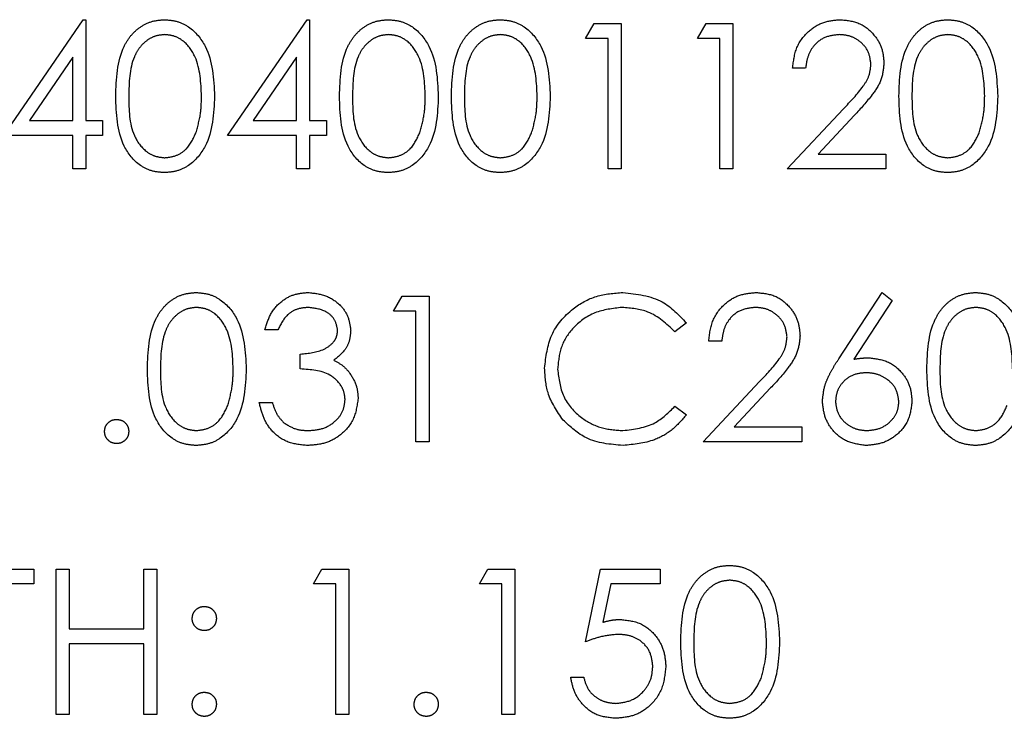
# Model space of a CAD drawing. Header units: inches. Extents: x 1880 to 2363, y -453 to -54.
# Tile 71 of 256: x 1903.26 to 1903.869, y -425.704 to -425.272. Entities that reach past the tile are written whole.
import ezdxf

# ---------------------------------------------------------------- set-up
doc = ezdxf.new("R2010")
doc.units = ezdxf.units.IN
doc.header["$LTSCALE"] = 0.5
doc.header["$MEASUREMENT"] = 0
doc.linetypes.add('HIDDEN', pattern=[0.225, 0.15, -0.075])
doc.layers.add('SID-M-H', color=4, linetype='HIDDEN')

msp = doc.modelspace()

# ---------------------------------------------------------------- linework, layer by layer
at = {"layer": 'SID-M-H'}
for p, q in [((1903.24972, -425.34355), (1903.29885, -425.27202)), ((1903.29885, -425.27202), (1903.30049, -425.27202)), ((1903.30049, -425.27202), (1903.30049, -425.33432)), ((1903.38818, -425.34355), (1903.43731, -425.27202)), ((1903.43731, -425.27202), (1903.43895, -425.27202)), ((1903.43895, -425.27202), (1903.43895, -425.33432)), ((1903.60972, -425.28355), (1903.615, -425.27432)), ((1903.615, -425.27432), (1903.63164, -425.27432)), ((1903.63164, -425.27432), (1903.63164, -425.36432)), ((1903.67895, -425.28355), (1903.68423, -425.27432)), ((1903.68423, -425.27432), (1903.70087, -425.27432)), ((1903.70087, -425.27432), (1903.70087, -425.36432)), ((1903.62357, -425.28355), (1903.60972, -425.28355)), ((1903.62357, -425.36432), (1903.62357, -425.28355)), ((1903.6928, -425.28355), (1903.67895, -425.28355)), ((1903.6928, -425.36432), (1903.6928, -425.28355)), ((1903.29241, -425.29524), (1903.26559, -425.33432)), ((1903.29241, -425.33432), (1903.29241, -425.29524)), ((1903.43087, -425.29524), (1903.40405, -425.33432)), ((1903.43087, -425.33432), (1903.43087, -425.29524)), ((1903.74587, -425.30202), (1903.7378, -425.30202)), ((1903.73434, -425.36432), (1903.76924, -425.32708)), ((1903.26559, -425.33432), (1903.29241, -425.33432)), ((1903.30049, -425.33432), (1903.31087, -425.33432)), ((1903.31087, -425.33432), (1903.31087, -425.34355)), ((1903.40405, -425.33432), (1903.43087, -425.33432)), ((1903.43895, -425.33432), (1903.44934, -425.33432)), ((1903.44934, -425.33432), (1903.44934, -425.34355)), ((1903.77613, -425.33106), (1903.75361, -425.35509)), ((1903.29241, -425.34355), (1903.24972, -425.34355)), ((1903.29241, -425.36432), (1903.29241, -425.34355)), ((1903.30049, -425.34355), (1903.30049, -425.36432)), ((1903.31087, -425.34355), (1903.30049, -425.34355)), ((1903.43087, -425.34355), (1903.38818, -425.34355)), ((1903.43087, -425.36432), (1903.43087, -425.34355)), ((1903.43895, -425.34355), (1903.43895, -425.36432)), ((1903.44934, -425.34355), (1903.43895, -425.34355)), ((1903.75361, -425.35509), (1903.79549, -425.35509)), ((1903.79549, -425.35509), (1903.79549, -425.36432)), ((1903.30049, -425.36432), (1903.29241, -425.36432)), ((1903.43895, -425.36432), (1903.43087, -425.36432)), ((1903.63164, -425.36432), (1903.62357, -425.36432)), ((1903.70087, -425.36432), (1903.6928, -425.36432)), ((1903.79549, -425.36432), (1903.73434, -425.36432)), ((1903.49087, -425.4523), (1903.49616, -425.44307)), ((1903.49616, -425.44307), (1903.5128, -425.44307)), ((1903.5128, -425.44307), (1903.5128, -425.53307)), ((1903.76632, -425.48184), (1903.79318, -425.44077)), ((1903.79318, -425.44077), (1903.7994, -425.44565)), ((1903.7994, -425.44565), (1903.77562, -425.48202)), ((1903.50472, -425.4523), (1903.49087, -425.4523)), ((1903.50472, -425.53307), (1903.50472, -425.4523)), ((1903.67203, -425.45959), (1903.66496, -425.465)), ((1903.41934, -425.46384), (1903.41126, -425.46384)), ((1903.69395, -425.47077), (1903.68587, -425.47077)), ((1903.43318, -425.48807), (1903.43318, -425.47884)), ((1903.68241, -425.53307), (1903.71732, -425.49583)), ((1903.7242, -425.49981), (1903.70168, -425.52384)), ((1903.4078, -425.50884), (1903.41587, -425.50884)), ((1903.66496, -425.51115), (1903.67203, -425.51651)), ((1903.70168, -425.52384), (1903.74357, -425.52384)), ((1903.74357, -425.52384), (1903.74357, -425.53307)), ((1903.5128, -425.53307), (1903.50472, -425.53307)), ((1903.74357, -425.53307), (1903.68241, -425.53307)), ((1903.22087, -425.61182), (1903.26818, -425.61182)), ((1903.26818, -425.61182), (1903.26818, -425.62105)), ((1903.28203, -425.61182), (1903.2901, -425.61182)), ((1903.28203, -425.70182), (1903.28203, -425.61182)), ((1903.2901, -425.61182), (1903.2901, -425.64875)), ((1903.33626, -425.61182), (1903.34434, -425.61182)), ((1903.33626, -425.64875), (1903.33626, -425.61182)), ((1903.34434, -425.61182), (1903.34434, -425.70182)), ((1903.44126, -425.62105), (1903.44654, -425.61182)), ((1903.44654, -425.61182), (1903.46318, -425.61182)), ((1903.46318, -425.61182), (1903.46318, -425.70182)), ((1903.54395, -425.62105), (1903.54923, -425.61182)), ((1903.54923, -425.61182), (1903.56587, -425.61182)), ((1903.56587, -425.61182), (1903.56587, -425.70182)), ((1903.60972, -425.65682), (1903.61895, -425.61182)), ((1903.61895, -425.61182), (1903.65587, -425.61182)), ((1903.65587, -425.61182), (1903.65587, -425.62105)), ((1903.26818, -425.62105), (1903.24857, -425.62105)), ((1903.4551, -425.62105), (1903.44126, -425.62105)), ((1903.4551, -425.70182), (1903.4551, -425.62105)), ((1903.5578, -425.62105), (1903.54395, -425.62105)), ((1903.5578, -425.70182), (1903.5578, -425.62105)), ((1903.62526, -425.62105), (1903.62041, -425.64473)), ((1903.65587, -425.62105), (1903.62526, -425.62105)), ((1903.2901, -425.64875), (1903.33626, -425.64875)), ((1903.2901, -425.65798), (1903.2901, -425.70182)), ((1903.33626, -425.65798), (1903.2901, -425.65798)), ((1903.33626, -425.70182), (1903.33626, -425.65798)), ((1903.60049, -425.67875), (1903.60857, -425.67875)), ((1903.2901, -425.70182), (1903.28203, -425.70182)), ((1903.34434, -425.70182), (1903.33626, -425.70182)), ((1903.46318, -425.70182), (1903.4551, -425.70182)), ((1903.56587, -425.70182), (1903.5578, -425.70182))]:
    msp.add_line(p, q, dxfattribs=at)
for points, knots in [([(1903.31895, -425.31936), (1903.3193, -425.30861), (1903.31973, -425.29516), (1903.32812, -425.28164), (1903.33396, -425.27627), (1903.34115, -425.27266), (1903.34641, -425.27223), (1903.34904, -425.27202)], [0, 0, 0, 0, 0.498702, 0.624177, 0.749467, 0.874745, 1, 1, 1, 1]), ([(1903.34904, -425.27202), (1903.35169, -425.27223), (1903.35699, -425.27265), (1903.36664, -425.27735), (1903.37881, -425.29236), (1903.37959, -425.30856), (1903.3801, -425.31936)], [0, 0, 0, 0, 0.1256, 0.251197, 0.500581, 1, 1, 1, 1]), ([(1903.45741, -425.31936), (1903.45776, -425.30861), (1903.4582, -425.29516), (1903.46658, -425.28164), (1903.47243, -425.27627), (1903.47961, -425.27266), (1903.48487, -425.27223), (1903.4875, -425.27202)], [0, 0, 0, 0, 0.498702, 0.624177, 0.749467, 0.874745, 1, 1, 1, 1]), ([(1903.4875, -425.27202), (1903.49015, -425.27223), (1903.49545, -425.27265), (1903.50511, -425.27735), (1903.51727, -425.29236), (1903.51805, -425.30856), (1903.51857, -425.31936)], [0, 0, 0, 0, 0.1256, 0.251197, 0.500581, 1, 1, 1, 1]), ([(1903.52664, -425.31936), (1903.52699, -425.30861), (1903.52743, -425.29516), (1903.53581, -425.28164), (1903.54166, -425.27627), (1903.54884, -425.27266), (1903.5541, -425.27223), (1903.55673, -425.27202)], [0, 0, 0, 0, 0.498702, 0.6241765, 0.7494675, 0.8747453, 1, 1, 1, 1]), ([(1903.55673, -425.27202), (1903.55938, -425.27223), (1903.56468, -425.27265), (1903.57434, -425.27735), (1903.5865, -425.29236), (1903.58728, -425.30856), (1903.5878, -425.31936)], [0, 0, 0, 0, 0.1256, 0.251197, 0.500581, 1, 1, 1, 1]), ([(1903.7378, -425.30202), (1903.73832, -425.29764), (1903.73937, -425.2889), (1903.74705, -425.2789), (1903.75682, -425.2729), (1903.7637, -425.27231), (1903.76715, -425.27202)], [0, 0, 0, 0, 0.280029, 0.559515, 0.779668, 1, 1, 1, 1]), ([(1903.76715, -425.27202), (1903.77116, -425.27239), (1903.77918, -425.27314), (1903.78809, -425.28047), (1903.79349, -425.28936), (1903.79405, -425.29563), (1903.79434, -425.29877)], [0, 0, 0, 0, 0.27989, 0.559224, 0.779582, 1, 1, 1, 1]), ([(1903.80357, -425.31936), (1903.80391, -425.30861), (1903.80435, -425.29516), (1903.81274, -425.28164), (1903.81858, -425.27627), (1903.82576, -425.27266), (1903.83103, -425.27223), (1903.83366, -425.27202)], [0, 0, 0, 0, 0.498702, 0.624177, 0.749467, 0.874745, 1, 1, 1, 1]), ([(1903.83366, -425.27202), (1903.83631, -425.27223), (1903.8416, -425.27265), (1903.85126, -425.27735), (1903.86342, -425.29236), (1903.8642, -425.30856), (1903.86472, -425.31936)], [0, 0, 0, 0, 0.1256, 0.251197, 0.500581, 1, 1, 1, 1]), ([(1903.34931, -425.28125), (1903.34725, -425.28145), (1903.34312, -425.28187), (1903.33765, -425.28503), (1903.33328, -425.28946), (1903.32733, -425.30042), (1903.32716, -425.31092), (1903.32703, -425.31932)], [0, 0, 0, 0, 0.125139, 0.250418, 0.375519, 0.500847, 1, 1, 1, 1]), ([(1903.37203, -425.31932), (1903.37169, -425.31097), (1903.3712, -425.29845), (1903.36277, -425.28608), (1903.35549, -425.2819), (1903.35137, -425.28146), (1903.34931, -425.28125)], [0, 0, 0, 0, 0.500072, 0.749021, 0.874598, 1, 1, 1, 1]), ([(1903.48777, -425.28125), (1903.48571, -425.28145), (1903.48158, -425.28187), (1903.47611, -425.28503), (1903.47174, -425.28946), (1903.46579, -425.30042), (1903.46562, -425.31092), (1903.46549, -425.31932)], [0, 0, 0, 0, 0.125139, 0.250418, 0.375519, 0.500847, 1, 1, 1, 1]), ([(1903.51049, -425.31932), (1903.51016, -425.31097), (1903.50966, -425.29845), (1903.50123, -425.28608), (1903.49395, -425.2819), (1903.48983, -425.28146), (1903.48777, -425.28125)], [0, 0, 0, 0, 0.500072, 0.749021, 0.874598, 1, 1, 1, 1]), ([(1903.557, -425.28125), (1903.55494, -425.28145), (1903.55081, -425.28187), (1903.54534, -425.28503), (1903.54097, -425.28946), (1903.53502, -425.30042), (1903.53485, -425.31092), (1903.53472, -425.31932)], [0, 0, 0, 0, 0.125139, 0.250418, 0.375519, 0.500847, 1, 1, 1, 1]), ([(1903.57972, -425.31932), (1903.57939, -425.31097), (1903.57889, -425.29845), (1903.57046, -425.28608), (1903.56318, -425.2819), (1903.55906, -425.28146), (1903.557, -425.28125)], [0, 0, 0, 0, 0.500072, 0.749021, 0.874598, 1, 1, 1, 1]), ([(1903.76673, -425.28125), (1903.76366, -425.28156), (1903.75752, -425.28219), (1903.75057, -425.2878), (1903.74683, -425.29484), (1903.74619, -425.29962), (1903.74587, -425.30202)], [0, 0, 0, 0, 0.279699, 0.558847, 0.779176, 1, 1, 1, 1]), ([(1903.78626, -425.29949), (1903.78588, -425.29671), (1903.78512, -425.29114), (1903.77963, -425.28525), (1903.7733, -425.28175), (1903.76892, -425.28141), (1903.76673, -425.28125)], [0, 0, 0, 0, 0.279126, 0.558978, 0.77935, 1, 1, 1, 1]), ([(1903.83393, -425.28125), (1903.83186, -425.28145), (1903.82774, -425.28187), (1903.82226, -425.28503), (1903.8179, -425.28946), (1903.81194, -425.30042), (1903.81178, -425.31092), (1903.81164, -425.31932)], [0, 0, 0, 0, 0.125139, 0.250418, 0.375519, 0.500847, 1, 1, 1, 1]), ([(1903.85664, -425.31932), (1903.85631, -425.31097), (1903.85581, -425.29845), (1903.84739, -425.28608), (1903.84011, -425.2819), (1903.83599, -425.28146), (1903.83393, -425.28125)], [0, 0, 0, 0, 0.500072, 0.749021, 0.874598, 1, 1, 1, 1]), ([(1903.76924, -425.32708), (1903.77356, -425.32263), (1903.77957, -425.31644), (1903.78553, -425.30684), (1903.78602, -425.30194), (1903.78626, -425.29949)], [0, 0, 0, 0, 0.560717, 0.780532, 1, 1, 1, 1]), ([(1903.79434, -425.29877), (1903.79397, -425.30234), (1903.79324, -425.30949), (1903.78604, -425.32028), (1903.77989, -425.32697), (1903.77613, -425.33106)], [0, 0, 0, 0, 0.279288, 0.559154, 1, 1, 1, 1]), ([(1903.34904, -425.36663), (1903.34641, -425.36642), (1903.34116, -425.36599), (1903.3316, -425.36128), (1903.31978, -425.34616), (1903.31928, -425.33008), (1903.31895, -425.31936)], [0, 0, 0, 0, 0.125551, 0.25109, 0.50025, 1, 1, 1, 1]), ([(1903.32703, -425.31932), (1903.32709, -425.32774), (1903.32719, -425.34033), (1903.33584, -425.35262), (1903.34313, -425.35674), (1903.34725, -425.35718), (1903.34931, -425.3574)], [0, 0, 0, 0, 0.500291, 0.749086, 0.874606, 1, 1, 1, 1]), ([(1903.3801, -425.31936), (1903.3796, -425.33016), (1903.37885, -425.34636), (1903.36661, -425.36128), (1903.35698, -425.36599), (1903.35169, -425.36642), (1903.34904, -425.36663)], [0, 0, 0, 0, 0.499407, 0.748743, 0.874372, 1, 1, 1, 1]), ([(1903.36862, -425.34195), (1903.36977, -425.3378), (1903.37182, -425.33039), (1903.37196, -425.32271), (1903.37203, -425.31932)], [0, 0, 0, 0, 0.559599, 1, 1, 1, 1]), ([(1903.4875, -425.36663), (1903.48488, -425.36642), (1903.47962, -425.36599), (1903.47007, -425.36128), (1903.45824, -425.34616), (1903.45774, -425.33008), (1903.45741, -425.31936)], [0, 0, 0, 0, 0.125551, 0.25109, 0.50025, 1, 1, 1, 1]), ([(1903.46549, -425.31932), (1903.46556, -425.32774), (1903.46565, -425.34033), (1903.4743, -425.35262), (1903.4816, -425.35674), (1903.48571, -425.35718), (1903.48777, -425.3574)], [0, 0, 0, 0, 0.500291, 0.749086, 0.874606, 1, 1, 1, 1]), ([(1903.51857, -425.31936), (1903.51806, -425.33016), (1903.51731, -425.34636), (1903.50507, -425.36128), (1903.49544, -425.36599), (1903.49015, -425.36642), (1903.4875, -425.36663)], [0, 0, 0, 0, 0.499407, 0.748743, 0.874372, 1, 1, 1, 1]), ([(1903.50708, -425.34195), (1903.50823, -425.3378), (1903.51028, -425.33039), (1903.51042, -425.32271), (1903.51049, -425.31932)], [0, 0, 0, 0, 0.559599, 1, 1, 1, 1]), ([(1903.55673, -425.36663), (1903.55411, -425.36642), (1903.54885, -425.36599), (1903.5393, -425.36128), (1903.52747, -425.34616), (1903.52698, -425.33008), (1903.52664, -425.31936)], [0, 0, 0, 0, 0.1255507, 0.25109, 0.5002501, 1, 1, 1, 1]), ([(1903.53472, -425.31932), (1903.53479, -425.32774), (1903.53488, -425.34033), (1903.54353, -425.35262), (1903.55083, -425.35674), (1903.55495, -425.35718), (1903.557, -425.3574)], [0, 0, 0, 0, 0.500291, 0.749086, 0.874606, 1, 1, 1, 1]), ([(1903.5878, -425.31936), (1903.58729, -425.33016), (1903.58654, -425.34636), (1903.5743, -425.36128), (1903.56467, -425.36599), (1903.55938, -425.36642), (1903.55673, -425.36663)], [0, 0, 0, 0, 0.499407, 0.748743, 0.874372, 1, 1, 1, 1]), ([(1903.57631, -425.34195), (1903.57746, -425.3378), (1903.57951, -425.33039), (1903.57965, -425.32271), (1903.57972, -425.31932)], [0, 0, 0, 0, 0.559599, 1, 1, 1, 1]), ([(1903.83366, -425.36663), (1903.83103, -425.36642), (1903.82578, -425.36599), (1903.81622, -425.36128), (1903.8044, -425.34616), (1903.8039, -425.33008), (1903.80357, -425.31936)], [0, 0, 0, 0, 0.1255507, 0.25109, 0.5002501, 1, 1, 1, 1]), ([(1903.81164, -425.31932), (1903.81171, -425.32774), (1903.81181, -425.34033), (1903.82045, -425.35262), (1903.82775, -425.35674), (1903.83187, -425.35718), (1903.83393, -425.3574)], [0, 0, 0, 0, 0.500291, 0.749086, 0.874606, 1, 1, 1, 1]), ([(1903.86472, -425.31936), (1903.86422, -425.33016), (1903.86346, -425.34636), (1903.85123, -425.36128), (1903.8416, -425.36599), (1903.8363, -425.36642), (1903.83366, -425.36663)], [0, 0, 0, 0, 0.499407, 0.748743, 0.874372, 1, 1, 1, 1]), ([(1903.85324, -425.34195), (1903.85438, -425.3378), (1903.85643, -425.33039), (1903.85658, -425.32271), (1903.85664, -425.31932)], [0, 0, 0, 0, 0.559599, 1, 1, 1, 1]), ([(1903.34931, -425.3574), (1903.35177, -425.35709), (1903.35669, -425.35647), (1903.36429, -425.35134), (1903.36698, -425.34551), (1903.36862, -425.34195)], [0, 0, 0, 0, 0.2802572, 0.5607811, 1, 1, 1, 1]), ([(1903.48777, -425.3574), (1903.49023, -425.35709), (1903.49515, -425.35647), (1903.50275, -425.35134), (1903.50544, -425.34551), (1903.50708, -425.34195)], [0, 0, 0, 0, 0.280257, 0.560781, 1, 1, 1, 1]), ([(1903.557, -425.3574), (1903.55946, -425.35709), (1903.56438, -425.35647), (1903.57198, -425.35134), (1903.57467, -425.34551), (1903.57631, -425.34195)], [0, 0, 0, 0, 0.280257, 0.560781, 1, 1, 1, 1]), ([(1903.83393, -425.3574), (1903.83638, -425.35709), (1903.8413, -425.35647), (1903.8489, -425.35134), (1903.85159, -425.34551), (1903.85324, -425.34195)], [0, 0, 0, 0, 0.280257, 0.560781, 1, 1, 1, 1]), ([(1903.33857, -425.48811), (1903.33891, -425.47736), (1903.33935, -425.46391), (1903.34774, -425.45039), (1903.35358, -425.44502), (1903.36076, -425.44141), (1903.36603, -425.44098), (1903.36866, -425.44077)], [0, 0, 0, 0, 0.498702, 0.6241765, 0.7494675, 0.8747453, 1, 1, 1, 1]), ([(1903.36866, -425.44077), (1903.37131, -425.44098), (1903.3766, -425.4414), (1903.38626, -425.4461), (1903.39842, -425.46111), (1903.3992, -425.47731), (1903.39972, -425.48811)], [0, 0, 0, 0, 0.1256001, 0.2511969, 0.5005813, 1, 1, 1, 1]), ([(1903.41126, -425.46384), (1903.4123, -425.46038), (1903.41437, -425.45347), (1903.42124, -425.44582), (1903.42956, -425.44143), (1903.43522, -425.44099), (1903.43805, -425.44077)], [0, 0, 0, 0, 0.280288, 0.55968, 0.779747, 1, 1, 1, 1]), ([(1903.43805, -425.44077), (1903.44169, -425.44116), (1903.44898, -425.44194), (1903.45769, -425.44772), (1903.46323, -425.45557), (1903.46397, -425.46129), (1903.46434, -425.46415)], [0, 0, 0, 0, 0.280085, 0.559868, 0.780099, 1, 1, 1, 1]), ([(1903.58434, -425.48755), (1903.58516, -425.4805), (1903.5868, -425.46639), (1903.60012, -425.45094), (1903.61614, -425.442), (1903.62722, -425.44118), (1903.63276, -425.44077)], [0, 0, 0, 0, 0.279512, 0.55908, 0.779374, 1, 1, 1, 1]), ([(1903.63276, -425.44077), (1903.6414, -425.44172), (1903.65685, -425.44343), (1903.66739, -425.45465), (1903.67203, -425.45959)], [0, 0, 0, 0, 0.5595165, 1, 1, 1, 1]), ([(1903.68587, -425.47077), (1903.6864, -425.46639), (1903.68745, -425.45765), (1903.69512, -425.44765), (1903.7049, -425.44165), (1903.71178, -425.44106), (1903.71522, -425.44077)], [0, 0, 0, 0, 0.280029, 0.559515, 0.779668, 1, 1, 1, 1]), ([(1903.71522, -425.44077), (1903.71924, -425.44114), (1903.72726, -425.44189), (1903.73617, -425.44922), (1903.74156, -425.45811), (1903.74213, -425.46438), (1903.74241, -425.46752)], [0, 0, 0, 0, 0.27989, 0.559224, 0.779582, 1, 1, 1, 1]), ([(1903.82087, -425.48811), (1903.82122, -425.47736), (1903.82166, -425.46391), (1903.83004, -425.45039), (1903.83589, -425.44502), (1903.84307, -425.44141), (1903.84833, -425.44098), (1903.85096, -425.44077)], [0, 0, 0, 0, 0.498702, 0.6241765, 0.7494675, 0.8747453, 1, 1, 1, 1]), ([(1903.85096, -425.44077), (1903.85361, -425.44098), (1903.85891, -425.4414), (1903.86857, -425.4461), (1903.88073, -425.46111), (1903.88151, -425.47731), (1903.88203, -425.48811)], [0, 0, 0, 0, 0.1256001, 0.2511969, 0.5005813, 1, 1, 1, 1]), ([(1903.36893, -425.45), (1903.36686, -425.4502), (1903.36274, -425.45062), (1903.35726, -425.45378), (1903.3529, -425.45821), (1903.34694, -425.46917), (1903.34678, -425.47967), (1903.34664, -425.48807)], [0, 0, 0, 0, 0.125139, 0.250418, 0.375519, 0.500847, 1, 1, 1, 1]), ([(1903.39164, -425.48807), (1903.39131, -425.47972), (1903.39081, -425.4672), (1903.38239, -425.45483), (1903.37511, -425.45065), (1903.37099, -425.45021), (1903.36893, -425.45)], [0, 0, 0, 0, 0.5000715, 0.7490206, 0.8745985, 1, 1, 1, 1]), ([(1903.43816, -425.45), (1903.43582, -425.45018), (1903.43114, -425.45055), (1903.4237, -425.45506), (1903.42099, -425.46051), (1903.41934, -425.46384)], [0, 0, 0, 0, 0.280636, 0.560364, 1, 1, 1, 1]), ([(1903.45626, -425.46411), (1903.4558, -425.46176), (1903.45489, -425.45703), (1903.448, -425.4512), (1903.44189, -425.45045), (1903.43816, -425.45)], [0, 0, 0, 0, 0.278859, 0.560074, 1, 1, 1, 1]), ([(1903.63226, -425.45), (1903.62651, -425.45065), (1903.61502, -425.45197), (1903.60162, -425.46174), (1903.59364, -425.47458), (1903.59282, -425.48364), (1903.59241, -425.48816)], [0, 0, 0, 0, 0.2798558, 0.5595188, 0.7796855, 1, 1, 1, 1]), ([(1903.66496, -425.465), (1903.65975, -425.46015), (1903.65042, -425.45147), (1903.63782, -425.45045), (1903.63226, -425.45)], [0, 0, 0, 0, 0.558427, 1, 1, 1, 1]), ([(1903.71481, -425.45), (1903.71174, -425.45031), (1903.70559, -425.45094), (1903.69865, -425.45655), (1903.69491, -425.46359), (1903.69427, -425.46837), (1903.69395, -425.47077)], [0, 0, 0, 0, 0.279699, 0.558847, 0.779176, 1, 1, 1, 1]), ([(1903.73434, -425.46824), (1903.73396, -425.46546), (1903.7332, -425.45989), (1903.72771, -425.454), (1903.72138, -425.4505), (1903.717, -425.45016), (1903.71481, -425.45)], [0, 0, 0, 0, 0.279126, 0.558978, 0.77935, 1, 1, 1, 1]), ([(1903.85123, -425.45), (1903.84917, -425.4502), (1903.84504, -425.45062), (1903.83957, -425.45378), (1903.8352, -425.45821), (1903.82925, -425.46917), (1903.82908, -425.47967), (1903.82895, -425.48807)], [0, 0, 0, 0, 0.125139, 0.250418, 0.375519, 0.500847, 1, 1, 1, 1]), ([(1903.87395, -425.48807), (1903.87362, -425.47972), (1903.87312, -425.4672), (1903.8647, -425.45483), (1903.85741, -425.45065), (1903.85329, -425.45021), (1903.85123, -425.45)], [0, 0, 0, 0, 0.500072, 0.749021, 0.874598, 1, 1, 1, 1]), ([(1903.43318, -425.47884), (1903.43827, -425.47837), (1903.44589, -425.47767), (1903.45335, -425.47239), (1903.4559, -425.46791), (1903.45614, -425.46538), (1903.45626, -425.46411)], [0, 0, 0, 0, 0.499418, 0.749016, 0.874544, 1, 1, 1, 1]), ([(1903.46434, -425.46415), (1903.46419, -425.46623), (1903.4639, -425.47039), (1903.46065, -425.47729), (1903.45641, -425.48063), (1903.45382, -425.48267)], [0, 0, 0, 0, 0.280508, 0.560792, 1, 1, 1, 1]), ([(1903.71732, -425.49583), (1903.72163, -425.49138), (1903.72764, -425.48519), (1903.73361, -425.47559), (1903.73409, -425.47069), (1903.73434, -425.46824)], [0, 0, 0, 0, 0.560717, 0.780532, 1, 1, 1, 1]), ([(1903.74241, -425.46752), (1903.74205, -425.47109), (1903.74131, -425.47824), (1903.73412, -425.48903), (1903.72797, -425.49572), (1903.7242, -425.49981)], [0, 0, 0, 0, 0.2792879, 0.5591538, 1, 1, 1, 1]), ([(1903.77562, -425.48202), (1903.77735, -425.48174), (1903.78044, -425.48126), (1903.78357, -425.48118), (1903.78494, -425.48115)], [0, 0, 0, 0, 0.5599103, 1, 1, 1, 1]), ([(1903.78494, -425.48115), (1903.78889, -425.4816), (1903.79677, -425.4825), (1903.80555, -425.48972), (1903.81086, -425.49852), (1903.81138, -425.50472), (1903.81164, -425.50782)], [0, 0, 0, 0, 0.279638, 0.559326, 0.779527, 1, 1, 1, 1]), ([(1903.45382, -425.48267), (1903.45592, -425.48376), (1903.45966, -425.48571), (1903.46238, -425.48893), (1903.46358, -425.49035)], [0, 0, 0, 0, 0.559795, 1, 1, 1, 1]), ([(1903.75626, -425.50798), (1903.75658, -425.50476), (1903.7571, -425.49946), (1903.75996, -425.49259), (1903.76293, -425.48709), (1903.76519, -425.48359), (1903.76632, -425.48184)], [0, 0, 0, 0, 0.339374, 0.559486, 0.779731, 1, 1, 1, 1]), ([(1903.36866, -425.53538), (1903.36603, -425.53517), (1903.36078, -425.53474), (1903.35122, -425.53003), (1903.3394, -425.51491), (1903.3389, -425.49883), (1903.33857, -425.48811)], [0, 0, 0, 0, 0.125551, 0.25109, 0.50025, 1, 1, 1, 1]), ([(1903.34664, -425.48807), (1903.34671, -425.49649), (1903.34681, -425.50908), (1903.35545, -425.52137), (1903.36275, -425.52549), (1903.36687, -425.52593), (1903.36893, -425.52615)], [0, 0, 0, 0, 0.500291, 0.749086, 0.874606, 1, 1, 1, 1]), ([(1903.39972, -425.48811), (1903.39922, -425.49891), (1903.39846, -425.51511), (1903.38623, -425.53003), (1903.3766, -425.53474), (1903.3713, -425.53517), (1903.36866, -425.53538)], [0, 0, 0, 0, 0.499407, 0.748743, 0.874372, 1, 1, 1, 1]), ([(1903.38824, -425.5107), (1903.38938, -425.50655), (1903.39143, -425.49914), (1903.39158, -425.49146), (1903.39164, -425.48807)], [0, 0, 0, 0, 0.559599, 1, 1, 1, 1]), ([(1903.46087, -425.50711), (1903.46074, -425.50554), (1903.46048, -425.5024), (1903.45768, -425.49673), (1903.4493, -425.48897), (1903.43963, -425.48843), (1903.43318, -425.48807)], [0, 0, 0, 0, 0.125587, 0.251191, 0.500605, 1, 1, 1, 1]), ([(1903.46358, -425.49035), (1903.4653, -425.4931), (1903.46839, -425.49802), (1903.46878, -425.50379), (1903.46895, -425.50634)], [0, 0, 0, 0, 0.559419, 1, 1, 1, 1]), ([(1903.59575, -425.51964), (1903.59202, -425.51419), (1903.58536, -425.50444), (1903.58465, -425.49272), (1903.58434, -425.48755)], [0, 0, 0, 0, 0.559029, 1, 1, 1, 1]), ([(1903.59241, -425.48816), (1903.5931, -425.49399), (1903.59447, -425.50563), (1903.60575, -425.51818), (1903.61912, -425.52519), (1903.62825, -425.52583), (1903.63281, -425.52615)], [0, 0, 0, 0, 0.279434, 0.558921, 0.779283, 1, 1, 1, 1]), ([(1903.78325, -425.49038), (1903.78051, -425.49062), (1903.77503, -425.49108), (1903.76874, -425.49583), (1903.76492, -425.50187), (1903.76453, -425.50616), (1903.76434, -425.5083)], [0, 0, 0, 0, 0.280127, 0.559515, 0.779719, 1, 1, 1, 1]), ([(1903.80357, -425.5083), (1903.80315, -425.50548), (1903.80232, -425.49983), (1903.79641, -425.49414), (1903.7899, -425.49085), (1903.78547, -425.49054), (1903.78325, -425.49038)], [0, 0, 0, 0, 0.278754, 0.558605, 0.779147, 1, 1, 1, 1]), ([(1903.85096, -425.53538), (1903.84834, -425.53517), (1903.84308, -425.53474), (1903.83353, -425.53003), (1903.82171, -425.51491), (1903.82121, -425.49883), (1903.82087, -425.48811)], [0, 0, 0, 0, 0.125551, 0.25109, 0.50025, 1, 1, 1, 1]), ([(1903.82895, -425.48807), (1903.82902, -425.49649), (1903.82912, -425.50908), (1903.83776, -425.52137), (1903.84506, -425.52549), (1903.84918, -425.52593), (1903.85123, -425.52615)], [0, 0, 0, 0, 0.500291, 0.749086, 0.874606, 1, 1, 1, 1]), ([(1903.88203, -425.48811), (1903.88152, -425.49891), (1903.88077, -425.51511), (1903.86854, -425.53003), (1903.8589, -425.53474), (1903.85361, -425.53517), (1903.85096, -425.53538)], [0, 0, 0, 0, 0.499407, 0.748743, 0.874372, 1, 1, 1, 1]), ([(1903.36893, -425.52615), (1903.37138, -425.52584), (1903.3763, -425.52522), (1903.3839, -425.52009), (1903.38659, -425.51426), (1903.38824, -425.5107)], [0, 0, 0, 0, 0.280257, 0.560781, 1, 1, 1, 1]), ([(1903.43781, -425.53538), (1903.43369, -425.53502), (1903.42544, -425.5343), (1903.4157, -425.52739), (1903.41004, -425.5183), (1903.40854, -425.512), (1903.4078, -425.50884)], [0, 0, 0, 0, 0.279886, 0.558979, 0.779263, 1, 1, 1, 1]), ([(1903.41587, -425.50884), (1903.4167, -425.51146), (1903.41817, -425.51613), (1903.42147, -425.51971), (1903.42292, -425.52128)], [0, 0, 0, 0, 0.560694, 1, 1, 1, 1]), ([(1903.46895, -425.50634), (1903.4683, -425.51075), (1903.46701, -425.51959), (1903.45856, -425.5293), (1903.44827, -425.53457), (1903.4413, -425.53511), (1903.43781, -425.53538)], [0, 0, 0, 0, 0.279304, 0.558838, 0.779277, 1, 1, 1, 1]), ([(1903.43796, -425.52615), (1903.44108, -425.52594), (1903.44731, -425.52553), (1903.45485, -425.52086), (1903.45997, -425.51444), (1903.46057, -425.50955), (1903.46087, -425.50711)], [0, 0, 0, 0, 0.280599, 0.560151, 0.780303, 1, 1, 1, 1]), ([(1903.63281, -425.52615), (1903.63977, -425.5253), (1903.65223, -425.52378), (1903.66106, -425.51502), (1903.66496, -425.51115)], [0, 0, 0, 0, 0.558772, 1, 1, 1, 1]), ([(1903.78352, -425.53538), (1903.77949, -425.5349), (1903.77144, -425.53393), (1903.76235, -425.52662), (1903.7572, -425.51745), (1903.75657, -425.51114), (1903.75626, -425.50798)], [0, 0, 0, 0, 0.27967, 0.559085, 0.779558, 1, 1, 1, 1]), ([(1903.76434, -425.5083), (1903.76472, -425.51107), (1903.76549, -425.5166), (1903.77111, -425.52231), (1903.77744, -425.52566), (1903.78178, -425.52599), (1903.78395, -425.52615)], [0, 0, 0, 0, 0.279059, 0.55882, 0.779303, 1, 1, 1, 1]), ([(1903.81164, -425.50782), (1903.81118, -425.51194), (1903.81025, -425.52017), (1903.80257, -425.52929), (1903.79319, -425.53447), (1903.78674, -425.53508), (1903.78352, -425.53538)], [0, 0, 0, 0, 0.279631, 0.55896, 0.779478, 1, 1, 1, 1]), ([(1903.78395, -425.52615), (1903.78671, -425.52587), (1903.79224, -425.52532), (1903.79865, -425.52071), (1903.80288, -425.51482), (1903.80334, -425.51047), (1903.80357, -425.5083)], [0, 0, 0, 0, 0.280018, 0.5598526, 0.7799871, 1, 1, 1, 1]), ([(1903.85123, -425.52615), (1903.85369, -425.52584), (1903.85861, -425.52522), (1903.86621, -425.52009), (1903.8689, -425.51426), (1903.87054, -425.5107)], [0, 0, 0, 0, 0.280257, 0.560781, 1, 1, 1, 1]), ([(1903.67203, -425.51651), (1903.66925, -425.51968), (1903.6637, -425.52604), (1903.65036, -425.53369), (1903.6395, -425.53474), (1903.63287, -425.53538)], [0, 0, 0, 0, 0.28041, 0.560795, 1, 1, 1, 1]), ([(1903.31203, -425.52673), (1903.31216, -425.52562), (1903.31242, -425.52341), (1903.31446, -425.52096), (1903.31692, -425.51946), (1903.31866, -425.5193), (1903.31953, -425.51923)], [0, 0, 0, 0, 0.279576, 0.559284, 0.779552, 1, 1, 1, 1]), ([(1903.31953, -425.51923), (1903.32064, -425.51935), (1903.32286, -425.51961), (1903.32528, -425.52167), (1903.32682, -425.52411), (1903.32696, -425.52586), (1903.32703, -425.52673)], [0, 0, 0, 0, 0.279602, 0.559212, 0.779475, 1, 1, 1, 1]), ([(1903.42292, -425.52128), (1903.42551, -425.5229), (1903.43014, -425.5258), (1903.43556, -425.52604), (1903.43796, -425.52615)], [0, 0, 0, 0, 0.558748, 1, 1, 1, 1]), ([(1903.63287, -425.53538), (1903.62491, -425.53471), (1903.61069, -425.5335), (1903.60031, -425.52388), (1903.59575, -425.51964)], [0, 0, 0, 0, 0.559804, 1, 1, 1, 1]), ([(1903.31953, -425.53423), (1903.31842, -425.53409), (1903.31622, -425.53382), (1903.31378, -425.53178), (1903.31227, -425.52933), (1903.31211, -425.5276), (1903.31203, -425.52673)], [0, 0, 0, 0, 0.279581, 0.559143, 0.779575, 1, 1, 1, 1]), ([(1903.32703, -425.52673), (1903.3269, -425.52783), (1903.32664, -425.53005), (1903.32459, -425.53248), (1903.32213, -425.53399), (1903.3204, -425.53415), (1903.31953, -425.53423)], [0, 0, 0, 0, 0.279469, 0.559358, 0.779674, 1, 1, 1, 1]), ([(1903.66857, -425.65686), (1903.66891, -425.64611), (1903.66935, -425.63266), (1903.67774, -425.61914), (1903.68358, -425.61377), (1903.69076, -425.61016), (1903.69603, -425.60973), (1903.69866, -425.60952)], [0, 0, 0, 0, 0.498702, 0.624177, 0.749467, 0.874745, 1, 1, 1, 1]), ([(1903.69866, -425.60952), (1903.70131, -425.60973), (1903.7066, -425.61015), (1903.71626, -425.61485), (1903.72842, -425.62986), (1903.7292, -425.64606), (1903.72972, -425.65686)], [0, 0, 0, 0, 0.1256001, 0.2511969, 0.5005813, 1, 1, 1, 1]), ([(1903.69893, -425.61875), (1903.69686, -425.61895), (1903.69274, -425.61937), (1903.68726, -425.62253), (1903.6829, -425.62696), (1903.67694, -425.63792), (1903.67678, -425.64842), (1903.67664, -425.65682)], [0, 0, 0, 0, 0.125139, 0.250418, 0.375519, 0.500847, 1, 1, 1, 1]), ([(1903.72164, -425.65682), (1903.72131, -425.64847), (1903.72081, -425.63595), (1903.71239, -425.62358), (1903.70511, -425.6194), (1903.70099, -425.61896), (1903.69893, -425.61875)], [0, 0, 0, 0, 0.500072, 0.749021, 0.874598, 1, 1, 1, 1]), ([(1903.36626, -425.6424), (1903.3664, -425.6413), (1903.36667, -425.63909), (1903.3687, -425.63665), (1903.37116, -425.63514), (1903.37289, -425.63498), (1903.37376, -425.6349)], [0, 0, 0, 0, 0.279585, 0.559454, 0.779697, 1, 1, 1, 1]), ([(1903.37376, -425.6349), (1903.37487, -425.63503), (1903.37709, -425.63528), (1903.37951, -425.63734), (1903.38105, -425.63978), (1903.38119, -425.64153), (1903.38126, -425.6424)], [0, 0, 0, 0, 0.279602, 0.559212, 0.779475, 1, 1, 1, 1]), ([(1903.37376, -425.6499), (1903.37265, -425.64977), (1903.37044, -425.64951), (1903.36799, -425.64747), (1903.36649, -425.64501), (1903.36633, -425.64327), (1903.36626, -425.6424)], [0, 0, 0, 0, 0.2796468, 0.5592988, 0.7796148, 1, 1, 1, 1]), ([(1903.38126, -425.6424), (1903.38113, -425.64351), (1903.38089, -425.64573), (1903.37882, -425.64816), (1903.37637, -425.64968), (1903.37463, -425.64983), (1903.37376, -425.6499)], [0, 0, 0, 0, 0.2795175, 0.5593264, 0.7795441, 1, 1, 1, 1]), ([(1903.62041, -425.64473), (1903.62236, -425.64419), (1903.62583, -425.64323), (1903.62943, -425.64306), (1903.63101, -425.64298)], [0, 0, 0, 0, 0.560064, 1, 1, 1, 1]), ([(1903.63101, -425.64298), (1903.63532, -425.64343), (1903.64392, -425.64435), (1903.65338, -425.65245), (1903.65865, -425.6623), (1903.65911, -425.66904), (1903.65934, -425.67242)], [0, 0, 0, 0, 0.279688, 0.559025, 0.779292, 1, 1, 1, 1]), ([(1903.62955, -425.65221), (1903.62574, -425.6526), (1903.61893, -425.65331), (1903.61254, -425.65575), (1903.60972, -425.65682)], [0, 0, 0, 0, 0.559416, 1, 1, 1, 1]), ([(1903.65126, -425.67208), (1903.65093, -425.66896), (1903.65026, -425.66274), (1903.6442, -425.65598), (1903.63686, -425.65263), (1903.63199, -425.65235), (1903.62955, -425.65221)], [0, 0, 0, 0, 0.279539, 0.558617, 0.779047, 1, 1, 1, 1]), ([(1903.69866, -425.70413), (1903.69603, -425.70392), (1903.69078, -425.70349), (1903.68122, -425.69878), (1903.6694, -425.68366), (1903.6689, -425.66758), (1903.66857, -425.65686)], [0, 0, 0, 0, 0.125551, 0.25109, 0.50025, 1, 1, 1, 1]), ([(1903.67664, -425.65682), (1903.67671, -425.66524), (1903.67681, -425.67783), (1903.68545, -425.69012), (1903.69275, -425.69424), (1903.69687, -425.69468), (1903.69893, -425.6949)], [0, 0, 0, 0, 0.500291, 0.749086, 0.874606, 1, 1, 1, 1]), ([(1903.72972, -425.65686), (1903.72922, -425.66766), (1903.72846, -425.68386), (1903.71623, -425.69878), (1903.7066, -425.70349), (1903.7013, -425.70392), (1903.69866, -425.70413)], [0, 0, 0, 0, 0.499407, 0.748743, 0.874372, 1, 1, 1, 1]), ([(1903.71824, -425.67945), (1903.71938, -425.6753), (1903.72143, -425.66789), (1903.72158, -425.66021), (1903.72164, -425.65682)], [0, 0, 0, 0, 0.559599, 1, 1, 1, 1]), ([(1903.65934, -425.67242), (1903.65881, -425.67709), (1903.65776, -425.68642), (1903.64967, -425.69727), (1903.63898, -425.70329), (1903.63163, -425.70385), (1903.62795, -425.70413)], [0, 0, 0, 0, 0.279864, 0.559271, 0.779424, 1, 1, 1, 1]), ([(1903.62842, -425.6949), (1903.63179, -425.69451), (1903.63853, -425.69371), (1903.64605, -425.68756), (1903.65062, -425.68004), (1903.65105, -425.67473), (1903.65126, -425.67208)], [0, 0, 0, 0, 0.279617, 0.5593571, 0.7795592, 1, 1, 1, 1]), ([(1903.62795, -425.70413), (1903.62409, -425.70374), (1903.61638, -425.70295), (1903.60765, -425.69606), (1903.60226, -425.68766), (1903.60108, -425.68172), (1903.60049, -425.67875)], [0, 0, 0, 0, 0.279625, 0.559019, 0.77938, 1, 1, 1, 1]), ([(1903.60857, -425.67875), (1903.60926, -425.68129), (1903.61065, -425.68637), (1903.61615, -425.69151), (1903.62227, -425.69438), (1903.62637, -425.69473), (1903.62842, -425.6949)], [0, 0, 0, 0, 0.28005, 0.559166, 0.779583, 1, 1, 1, 1]), ([(1903.69893, -425.6949), (1903.70138, -425.69459), (1903.7063, -425.69397), (1903.7139, -425.68884), (1903.71659, -425.68301), (1903.71824, -425.67945)], [0, 0, 0, 0, 0.280257, 0.560781, 1, 1, 1, 1]), ([(1903.36626, -425.69548), (1903.36639, -425.69437), (1903.36665, -425.69216), (1903.36869, -425.68971), (1903.37115, -425.68821), (1903.37289, -425.68805), (1903.37376, -425.68798)], [0, 0, 0, 0, 0.2795762, 0.5592837, 0.7795524, 1, 1, 1, 1]), ([(1903.37376, -425.68798), (1903.37487, -425.6881), (1903.37709, -425.68836), (1903.37951, -425.69042), (1903.38105, -425.69286), (1903.38119, -425.69461), (1903.38126, -425.69548)], [0, 0, 0, 0, 0.279602, 0.559212, 0.779475, 1, 1, 1, 1]), ([(1903.50357, -425.69548), (1903.5037, -425.69437), (1903.50396, -425.69216), (1903.506, -425.68971), (1903.50846, -425.68821), (1903.5102, -425.68805), (1903.51107, -425.68798)], [0, 0, 0, 0, 0.279576, 0.559284, 0.779552, 1, 1, 1, 1]), ([(1903.51107, -425.68798), (1903.51218, -425.6881), (1903.51439, -425.68836), (1903.51682, -425.69042), (1903.51836, -425.69286), (1903.5185, -425.69461), (1903.51857, -425.69548)], [0, 0, 0, 0, 0.279602, 0.559212, 0.779475, 1, 1, 1, 1]), ([(1903.37376, -425.70298), (1903.37265, -425.70284), (1903.37045, -425.70257), (1903.36801, -425.70053), (1903.3665, -425.69808), (1903.36634, -425.69635), (1903.36626, -425.69548)], [0, 0, 0, 0, 0.2795812, 0.5591432, 0.7795754, 1, 1, 1, 1]), ([(1903.38126, -425.69548), (1903.38113, -425.69658), (1903.38087, -425.6988), (1903.37882, -425.70123), (1903.37636, -425.70274), (1903.37463, -425.7029), (1903.37376, -425.70298)], [0, 0, 0, 0, 0.279469, 0.559358, 0.779674, 1, 1, 1, 1]), ([(1903.51107, -425.70298), (1903.50996, -425.70284), (1903.50776, -425.70257), (1903.50532, -425.70053), (1903.50381, -425.69808), (1903.50365, -425.69635), (1903.50357, -425.69548)], [0, 0, 0, 0, 0.279581, 0.559143, 0.779575, 1, 1, 1, 1]), ([(1903.51857, -425.69548), (1903.51844, -425.69658), (1903.51817, -425.6988), (1903.51612, -425.70123), (1903.51367, -425.70274), (1903.51193, -425.7029), (1903.51107, -425.70298)], [0, 0, 0, 0, 0.279469, 0.559358, 0.779674, 1, 1, 1, 1])]:
    msp.add_open_spline(points, degree=3, knots=knots, dxfattribs=at)

doc.saveas('drawing.dxf')
